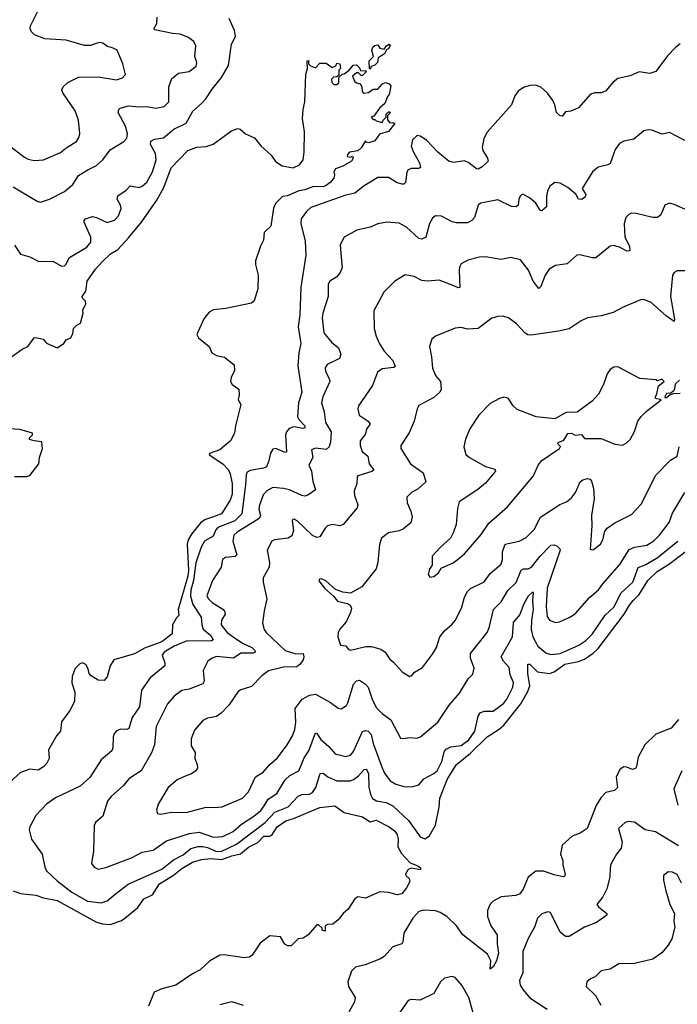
# Model space of a CAD drawing. Extents: x 2057697 to 2160550, y 827490 to 1016834.
# Tile 99 of 256: x 2108249 to 2112576, y 853358 to 859836. Entities that reach past the tile are written whole.
import ezdxf

# ---------------------------------------------------------------- set-up
doc = ezdxf.new("R2010")
doc.units = 0

msp = doc.modelspace()

# ---------------------------------------------------------------- linework, layer by layer
at = {"layer": '0CON20XD'}
for points in [[(2108143.8, 859035), (2108280.8, 858930.8), (2108305, 858918.5), (2108345, 858910), (2108405, 858913.1), (2108518, 858962), (2108562.4, 858997.6), (2108623.8, 859035), (2108638.8, 859061.2), (2108644.2, 859085), (2108635.8, 859175), (2108615, 859236.2), (2108531.9, 859355), (2108525.7, 859375), (2108534.2, 859395), (2108565, 859422.9), (2108635, 859457.1), (2108765, 859460), (2108885, 859441.1), (2108925, 859452.9), (2108946, 859475), (2108928.1, 859545), (2108889.4, 859635), (2108865, 859649.6), (2108822.1, 859662.1), (2108795, 859681.2), (2108775, 859686), (2108758.3, 859681.7), (2108715, 859666.9), (2108675, 859666.9), (2108555, 859701.4), (2108415, 859710.6), (2108346.8, 859736.8), (2108325.8, 859755.8), (2108318, 859775), (2108319.2, 859795), (2108390, 859935)], [(2108205, 858737.5), (2108365, 858642), (2108385, 858636), (2108445, 858654.3), (2108543.2, 858706.8), (2108598.8, 858751.2), (2108635, 858811.5), (2108692, 858845), (2108755, 858877.1), (2108795, 858913.3), (2108845, 858980), (2108934.2, 859035), (2108954, 859056), (2108958.9, 859085), (2108946, 859135), (2108897.1, 859225), (2108900.8, 859245), (2108910, 859255), (2108965, 859270), (2109035, 859261.9), (2109085.9, 859264.1), (2109145, 859254.4), (2109198.8, 859265), (2109230, 859295), (2109230.8, 859395), (2109250.1, 859449.9), (2109295, 859484.4), (2109365, 859495.7), (2109409.8, 859530.2), (2109414.3, 859555), (2109402, 859595), (2109408.9, 859665), (2109395, 859692.9), (2109355, 859721.9), (2109305, 859740), (2109255, 859744.4), (2109138.9, 859768.9), (2109130.8, 859775), (2109151.2, 859811.2), (2109153.3, 859853.3)], [(2108215, 858353.3), (2108255, 858294.4), (2108315, 858275.8), (2108375, 858245.6), (2108467, 858247), (2108525, 858214), (2108543.9, 858216.1), (2108553.3, 858225), (2108577.6, 858272.4), (2108690.7, 858339.3), (2108717.5, 858372.5), (2108716.9, 858405), (2108673.1, 858505), (2108672.9, 858515), (2108681.2, 858525), (2108728, 858542), (2108755, 858535.6), (2108825, 858501.5), (2108872.8, 858517.2), (2108899.4, 858545), (2108916.1, 858593.9), (2108913.1, 858615), (2108890.9, 858655), (2108893.8, 858676.2), (2108950, 858715), (2108975, 858744), (2109035, 858732.5), (2109055, 858740.8), (2109085, 858768), (2109123.5, 858835), (2109147.4, 858915), (2109141.9, 858955), (2109108.9, 859015), (2109112.5, 859037.5), (2109135, 859049.6), (2109195, 859059.6), (2109264, 859116), (2109343.8, 859156.2), (2109389.2, 859235), (2109445, 859285.7), (2109474.7, 859315.3), (2109515, 859378.6), (2109577.5, 859455), (2109621.9, 859535), (2109642.5, 859675), (2109668, 859725), (2109662.5, 859765), (2109627.5, 859845)], [(2112595, 859676.7), (2112565, 859653.8), (2112510.9, 859599.1), (2112435.7, 859494.3), (2112395, 859481.2), (2112325, 859493.8), (2112265, 859465.8), (2112185, 859450), (2112155, 859425.8), (2112104.4, 859365.6), (2112075, 859354.2), (2112034.2, 859354.2), (2112005, 859345.8), (2111925, 859256.2), (2111875.7, 859234.3), (2111840.5, 859229.5), (2111818.9, 859201.1), (2111805, 859203.1), (2111781.1, 859225), (2111771.4, 859275), (2111757.5, 859305), (2111722, 859352), (2111677.5, 859392.5), (2111645, 859406.4), (2111605, 859403.8), (2111565, 859389.1), (2111528.6, 859365), (2111507.1, 859335), (2111486, 859275), (2111325, 859095.6), (2111302.1, 859055), (2111292.9, 858995), (2111295.6, 858975), (2111327.5, 858925), (2111330.8, 858905), (2111292.7, 858867.3), (2111265, 858852.5), (2111255, 858855.8), (2111203.8, 858895), (2111175, 858906.7), (2111105, 858897.5), (2111075, 858903.5), (2110999.5, 858965), (2110925, 859043.1), (2110885, 859070), (2110865, 859074), (2110833.9, 859046.1), (2110825.6, 859005), (2110840.5, 858965), (2110880.5, 858895), (2110885.8, 858864.2), (2110872.9, 858857.1), (2110825, 858857.3), (2110805, 858848.6), (2110796.3, 858833.7), (2110787.1, 858765), (2110775.7, 858754.3), (2110765.8, 858754.2), (2110732.8, 858762.8), (2110675, 858796.8), (2110605, 858796.9), (2110516, 858744), (2110455, 858695.5), (2110395, 858681.8), (2110165, 858599.4), (2110136.3, 858573.7), (2110102, 858525), (2110098.1, 858495), (2110128, 858378), (2110132.4, 858287.6), (2110099.1, 858075), (2110091.8, 857895), (2110081.8, 857815), (2110098.5, 857705), (2110085.4, 857645), (2110078.2, 857558.2), (2110106, 857385), (2110084.6, 857315), (2110076.5, 857225), (2110086.4, 857205), (2110124.4, 857165), (2110125, 857150), (2110115, 857146.9), (2110053, 857157), (2110023, 857147), (2110004.7, 857125.3), (2109997.7, 857105), (2110005, 856992.5), (2109995, 856988), (2109935, 857014), (2109915, 857011.2), (2109898.6, 856985), (2109886.4, 856926.4), (2109872, 856895), (2109853.3, 856885), (2109765, 856870.8), (2109745, 856858.8), (2109738.3, 856841.7), (2109735.6, 856775), (2109711.2, 856585), (2109665, 856539.8), (2109552.3, 856495), (2109539.7, 856480.3), (2109522.6, 856437.4), (2109465.9, 856404.1), (2109443.9, 856366.1)], [(2110555, 859510), (2110550, 859515), (2110547.5, 859565), (2110577, 859593), (2110566.7, 859635), (2110573.3, 859655), (2110585, 859666.7), (2110605, 859670), (2110619.3, 859649.3), (2110647.5, 859642.5), (2110662.5, 859665), (2110680, 859675), (2110686.7, 859665), (2110676.4, 859643.6), (2110661.7, 859638.3), (2110649.3, 859610.7), (2110607.5, 859585), (2110602.5, 859555), (2110585, 859537.5), (2110561.7, 859528.3), (2110555, 859510)], [(2108155, 857588.5), (2108265, 857668.6), (2108303, 857687), (2108345, 857743.3), (2108356.1, 857746.1), (2108403.6, 857733.6), (2108425, 857707.5), (2108495, 857676.2), (2108540, 857705), (2108555, 857730), (2108586.4, 857743.6), (2108599.3, 857770.7), (2108602.5, 857805), (2108623.9, 857826.1), (2108650, 857840), (2108666.7, 857905), (2108663.9, 857926.1), (2108683.3, 857965), (2108682.5, 857985), (2108662.5, 858005), (2108660, 858015), (2108685, 858050), (2108693.8, 858115), (2108747.1, 858195), (2108793.1, 858245), (2108847.1, 858295), (2108894.2, 858325), (2108965, 858400.5), (2109050, 858505), (2109150.8, 858649.2), (2109198.5, 858731.5), (2109245, 858861.2), (2109354.3, 858975.7), (2109415, 858997.5), (2109475, 859000.8), (2109523, 859017), (2109643.3, 859105), (2109685, 859120), (2109700, 859115), (2109734.1, 859084.1), (2109795, 859059.2), (2109835, 859006.2), (2109903.3, 858945), (2109932.7, 858902.7), (2109975.4, 858875.4), (2110047.6, 858862.4), (2110089.6, 858880.4), (2110113.4, 858915), (2110121.8, 858965), (2110122.4, 859097.6), (2110110, 859185), (2110114.4, 859245), (2110126, 859295), (2110132, 859475), (2110142.5, 859515), (2110140, 859565), (2110148.3, 859568.3), (2110150, 859545), (2110161.7, 859531.7), (2110195, 859520), (2110225, 859550), (2110265, 859550), (2110305, 859522.5), (2110328.3, 859531.7), (2110335, 859550), (2110356.4, 859546.4), (2110360, 859515), (2110350, 859505), (2110348.3, 859471.7), (2110335, 859460), (2110313, 859457), (2110300, 859445), (2110303, 859423), (2110315, 859410), (2110335, 859410), (2110348.3, 859421.7), (2110350, 859455), (2110371.7, 859478.3), (2110385, 859480), (2110416.4, 859503.6), (2110443, 859537), (2110465, 859540), (2110485, 859520), (2110491.7, 859501.7), (2110525, 859500), (2110530, 859495), (2110505, 859470), (2110495, 859470), (2110477.5, 859487.5), (2110465, 859487.5), (2110440, 859465), (2110451.7, 859431.7), (2110465, 859420), (2110490, 859415), (2110500, 859395), (2110503, 859363), (2110511.7, 859351.7), (2110545, 859357.5), (2110575, 859380), (2110605, 859380), (2110637, 859413), (2110655, 859422.5), (2110680, 859415), (2110691.7, 859401.7), (2110680, 859345), (2110668.3, 859331.7), (2110652.5, 859285), (2110617.5, 859255), (2110578.3, 859201.7), (2110562.5, 859195), (2110575, 859180), (2110585, 859180), (2110595, 859170), (2110635, 859160), (2110640, 859175), (2110660, 859195), (2110660, 859215), (2110675, 859230), (2110685, 859230), (2110687, 859223), (2110670, 859205), (2110668.3, 859178.3), (2110685, 859157.5), (2110705, 859160), (2110717, 859153), (2110675, 859100), (2110616.4, 859083.6), (2110585, 859040), (2110546.7, 859026.7), (2110531.2, 859031.2), (2110525, 859040), (2110495, 858993.3), (2110475, 858973.8), (2110420, 858965), (2110405, 858950), (2110403.3, 858935), (2110425, 858932.5), (2110438.3, 858938.3), (2110442.5, 858925), (2110433.3, 858905), (2110375, 858872.5), (2110326.7, 858855), (2110316.7, 858835), (2110320, 858815), (2110315, 858793.3), (2110292, 858765), (2110265, 858744.4), (2110245, 858737.1), (2110182.1, 858737.9), (2110125, 858717.3), (2110085, 858710), (2110011.9, 858678.1), (2109977.6, 858672.4), (2109932.8, 858627.2), (2109918.2, 858595), (2109901.7, 858478.3), (2109857.5, 858435), (2109853.3, 858385), (2109834, 858346), (2109801.4, 858248.6), (2109800, 858225), (2109819.2, 858155), (2109815.7, 858065), (2109792.7, 857987.3), (2109775, 857972), (2109605, 857935.5), (2109525, 857928.2), (2109495, 857910.9), (2109461.2, 857868.8), (2109415.6, 857765), (2109425, 857743.8), (2109496.7, 857685), (2109512.5, 857645), (2109545, 857626.7), (2109595.9, 857615.9), (2109660, 857565), (2109662.5, 857525), (2109641.2, 857485), (2109636, 857455), (2109646.7, 857435), (2109690, 857405), (2109693.3, 857365), (2109687.5, 857335), (2109703.3, 857305), (2109668, 857165), (2109662.5, 857115), (2109635.6, 857065), (2109565, 857007.1), (2109497.5, 856982.5), (2109496.7, 856975), (2109522.5, 856955), (2109585.7, 856915), (2109623.8, 856873.8), (2109635, 856848.8), (2109647.6, 856785), (2109647.9, 856715), (2109634.4, 856675.6), (2109577.3, 856585), (2109518, 856562), (2109471.9, 856548.1), (2109441.7, 856528.3), (2109378.4, 856451.6), (2109357.1, 856415), (2109351.3, 856385), (2109360.5, 856215), (2109355.5, 856174.5), (2109291.4, 855955), (2109296.7, 855915), (2109280, 855900), (2109254.4, 855855), (2109251.4, 855795), (2109185, 855742.5), (2109069.7, 855700.3), (2109005, 855663.8), (2108868.6, 855625), (2108843.3, 855585), (2108825, 855512.5), (2108805, 855488.8), (2108765, 855490), (2108719.5, 855519.5), (2108706.7, 855535), (2108700, 855565), (2108685, 855593.3), (2108665, 855603.8), (2108645, 855598.8)], [(2112625, 859042), (2112525, 859093.3), (2112476.2, 859083.8), (2112408.6, 859108.6), (2112385, 859110.8), (2112355, 859104), (2112289.1, 859050.9), (2112224.2, 859035.8), (2112195, 859021.2), (2112167.3, 858982.7), (2112135, 858890), (2112119.7, 858880.3), (2112055, 858865.8), (2112018.8, 858835), (2111951.2, 858725), (2111974.3, 858685), (2111970.6, 858669.4), (2111945, 858653.6), (2111925.5, 858655.5), (2111907.6, 858687.6), (2111855, 858732), (2111805, 858761.2), (2111770, 858765), (2111738.3, 858741.7), (2111721.7, 858708.3), (2111715.8, 858674.2), (2111716, 858604), (2111685, 858579.2), (2111675, 858580), (2111669.3, 858589.3), (2111645, 858630), (2111604, 858665), (2111564, 858686), (2111554, 858686), (2111541.2, 858675), (2111532.5, 858655), (2111530, 858615), (2111515, 858604.3), (2111485, 858606.7), (2111395, 858650), (2111305, 858634.3), (2111282.1, 858627.9), (2111266.2, 858615), (2111242.5, 858535), (2111225, 858515.8), (2111195, 858500), (2111120.3, 858500.3), (2111095, 858507.1), (2111025, 858544.2), (2110984.3, 858545.7), (2110965, 858531.2), (2110945, 858496.2), (2110921.1, 858405), (2110895, 858392), (2110875, 858396.4), (2110795, 858470), (2110745, 858497.1), (2110665, 858504), (2110605, 858492.5), (2110555, 858471.4), (2110468.3, 858451.7), (2110384.3, 858405.7), (2110358, 858355), (2110367, 858247), (2110370, 858205), (2110358.3, 858171.7), (2110335.4, 858144.6), (2110290, 858115), (2110278.6, 858095), (2110279.4, 858015), (2110243.5, 857905), (2110239.1, 857875), (2110250.5, 857775), (2110301.4, 857715), (2110347.1, 857677.1), (2110361.5, 857635), (2110353.5, 857606.5), (2110272.8, 857567.2), (2110258.6, 857545), (2110261.7, 857521.7), (2110285.5, 857475.5), (2110288.9, 857455), (2110243.5, 857355), (2110235.5, 857315), (2110252.9, 857255), (2110260.5, 857185), (2110298.9, 857125), (2110294.5, 857055.5), (2110285, 857026.2), (2110265, 857009.2), (2110195, 857016.6), (2110169.2, 857005), (2110177.3, 856955), (2110152.5, 856905), (2110168.6, 856865), (2110177.1, 856797.1), (2110195, 856742.5), (2110145, 856708), (2110125, 856701.1), (2110105, 856704.6), (2110025, 856743.4), (2109985, 856752.4), (2109915, 856757.7), (2109875, 856735.7), (2109850.2, 856709.8), (2109824.6, 856635.4), (2109821.8, 856615), (2109832.7, 856575), (2109825.6, 856555), (2109679.5, 856465), (2109658.8, 856445), (2109651.8, 856405), (2109678.1, 856315), (2109665.9, 856304.1), (2109602.9, 856297.1), (2109584.4, 856285), (2109575.4, 856234.6), (2109516.7, 856146.7), (2109480.8, 856045), (2109490.8, 856025), (2109515, 856000.6), (2109585, 855958.1), (2109597.1, 855945), (2109601.1, 855925), (2109577.9, 855885), (2109573.8, 855855), (2109614.6, 855805), (2109654.5, 855775), (2109715.5, 855735), (2109777.1, 855705), (2109796.8, 855685), (2109798.9, 855675), (2109785, 855669.1), (2109705, 855668.6), (2109655, 855636.1), (2109545, 855645.4), (2109515.8, 855635), (2109487.1, 855615), (2109455.6, 855555), (2109462.9, 855485), (2109454.4, 855465.6), (2109365, 855431.1), (2109315, 855422.9), (2109265, 855385.7), (2109221.1, 855335), (2109147.8, 855185), (2109135.5, 855065), (2109116.9, 855013.1), (2109047.5, 854895), (2108968, 854842), (2108933, 854797), (2108850.8, 854725), (2108825.7, 854695), (2108795.7, 854595), (2108748.8, 854555), (2108740, 854535), (2108735.6, 854365), (2108722, 854285), (2108739.7, 854259.7), (2108765, 854248), (2108815, 854258.6), (2108985, 854322.5), (2109055, 854357.9), (2109127.1, 854372.9), (2109215, 854433.8), (2109367.3, 854482.8), (2109430.1, 854490.1), (2109525, 854457.6), (2109585, 854463.1), (2109654.7, 854495.3), (2109707.5, 854542.5), (2109788.7, 854595), (2109835, 854634), (2109856.6, 854663.4), (2109885, 854708.5), (2109940, 854745), (2109995.2, 854834.8), (2110027.6, 854862.4), (2110085.3, 854894.7), (2110121.3, 854978.7), (2110152, 855025), (2110195, 855144), (2110205, 855140.8), (2110230.9, 855100.8), (2110283.5, 855053.5), (2110325, 855005.7), (2110395, 854988.1), (2110425, 854998.1), (2110445, 855021.4), (2110505, 855151.9), (2110525, 855160.4), (2110542.5, 855155), (2110562.1, 855132.1), (2110575.8, 855075), (2110633.4, 854913.4), (2110649.5, 854879.5), (2110687.8, 854827.8), (2110725, 854806.7), (2110785, 854789.5), (2110835, 854790), (2110875, 854802.5), (2110907.9, 854842.1), (2110975, 854875.5), (2110995, 854894.4), (2111026.9, 854955), (2111045, 855023.8), (2111055, 855037.1), (2111085, 855052.1), (2111155, 855060.9), (2111205, 855098.9), (2111243.1, 855155), (2111266.9, 855253.1), (2111280, 855275), (2111305, 855287.5), (2111365, 855285.8), (2111435, 855339.1), (2111454.6, 855365), (2111494.6, 855445), (2111498.9, 855475), (2111476.2, 855525), (2111470.9, 855575), (2111431.5, 855615), (2111417.8, 855645), (2111491.1, 855775), (2111499, 855871), (2111540.1, 855919.9), (2111568.2, 855995), (2111597.9, 856045), (2111621.7, 856068.3), (2111625, 856071.2), (2111627.1, 856065), (2111622.4, 856015), (2111627.9, 855955), (2111616.5, 855885), (2111614.4, 855825), (2111626.5, 855775), (2111658.8, 855715), (2111711.3, 855671.3), (2111745, 855658.8), (2111805, 855665.3), (2111928.7, 855721.3), (2111975, 855751.5), (2112018.2, 855795), (2112101.3, 855918.7), (2112159.4, 855970.6), (2112207.8, 856065), (2112283.7, 856135), (2112318.3, 856231.7), (2112365, 856250.3), (2112443.7, 856296.3), (2112580.7, 856405)], [(2112645, 858580), (2112555, 858621.2), (2112525, 858628.8), (2112494.2, 858615.8), (2112467, 858553), (2112445.6, 858534.4), (2112415, 858534.3), (2112305, 858561.9), (2112275, 858562.5), (2112256.7, 858555), (2112238, 858535), (2112227, 858493), (2112231.4, 858405), (2112262.2, 858345), (2112263.3, 858315), (2112245, 858312.5), (2112195, 858340), (2112155, 858351.2), (2112134.2, 858345.8), (2112039.7, 858270.3), (2112015, 858268.6), (2111935, 858290), (2111915, 858287.5), (2111851.2, 858228.8), (2111775, 858218.8), (2111733.3, 858195), (2111705.8, 858155), (2111679.1, 858080.9), (2111665, 858068), (2111627.5, 858115), (2111597.3, 858187.3), (2111545, 858256), (2111480.5, 858270.5), (2111415, 858259.2), (2111314.3, 858275.7), (2111275, 858274.3), (2111197.5, 858255), (2111155, 858228.8), (2111143, 858207), (2111140, 858185), (2111145.7, 858075), (2111135, 858071.4), (2111104.7, 858084.7), (2111008.5, 858121.5), (2110935, 858116.2), (2110895, 858120.9), (2110845, 858145.5), (2110785, 858158), (2110716.7, 858115), (2110645, 858043.3), (2110580.3, 857919.7), (2110582.5, 857805), (2110594.3, 857755), (2110615, 857708.8), (2110647.1, 857655), (2110704.6, 857594.6), (2110719.2, 857555), (2110711.2, 857548.8), (2110635, 857538.1), (2110602.4, 857517.6), (2110571.3, 857428.7), (2110477.5, 857295), (2110474.2, 857275), (2110482.9, 857235), (2110542, 857195), (2110555.8, 857175), (2110532.7, 857147.3), (2110522.4, 857107.6), (2110490, 857065), (2110488.6, 857035), (2110501.9, 856995), (2110539.4, 856965), (2110548.2, 856915), (2110578.6, 856875), (2110566.9, 856863.1), (2110475, 856835.8), (2110470.5, 856829.5), (2110466.9, 856785), (2110450, 856735), (2110451.1, 856705), (2110473.1, 856645), (2110470, 856625), (2110378, 856515), (2110355, 856506.9), (2110305, 856514.4), (2110274.3, 856505.7), (2110259.2, 856490.8), (2110225, 856434.2), (2110205, 856430), (2110175, 856441.4), (2110075, 856538.8), (2110055, 856550), (2110045, 856547.5), (2110042.3, 856537.7), (2110050.8, 856475), (2110039.7, 856440.3), (2110015, 856424), (2109925, 856414.2), (2109908.8, 856405), (2109877.5, 856345), (2109893.1, 856265), (2109890, 856235), (2109852, 856165), (2109852, 856135), (2109874.4, 856025), (2109856.7, 855946.7), (2109846.9, 855865), (2109856.9, 855825), (2109870, 855805), (2109995, 855686.5), (2110065, 855663.3), (2110115, 855666), (2110118.8, 855645), (2110113.8, 855625), (2110095.2, 855594.8), (2110072.6, 855577.4), (2109985, 855575.6), (2109886.9, 855553.1), (2109841.7, 855518.3), (2109775, 855448.1), (2109705, 855426.9), (2109686, 855415), (2109625, 855325.7), (2109575, 855273.1), (2109545, 855252.2), (2109485, 855241.4), (2109454, 855225), (2109399.1, 855160.9), (2109377.5, 855105), (2109378.3, 855058.3), (2109402.9, 855015), (2109401.9, 854975), (2109417.5, 854935), (2109418.3, 854911.7), (2109408, 854895), (2109379.2, 854875), (2109332.5, 854857.5), (2109285, 854835.7), (2109225.8, 854784.2), (2109160, 854675), (2109150, 854635), (2109155, 854613.3), (2109175, 854608.8), (2109247.6, 854622.4), (2109345, 854620), (2109475, 854655.6), (2109525, 854652.5), (2109582.1, 854657.9), (2109715, 854713.3), (2109755.5, 854755), (2109800.8, 854855), (2109850, 854885), (2109893.9, 854936.1), (2109945, 854978.9), (2110009.6, 855065), (2110044.7, 855125.3), (2110059.3, 855165), (2110066.6, 855215), (2110061.8, 855305), (2110108.5, 855365), (2110155, 855391.5), (2110195, 855399.4), (2110295, 855342.9), (2110345, 855306), (2110365, 855302), (2110398.8, 855325), (2110408.9, 855341.1), (2110445.4, 855464.6), (2110465, 855485.7), (2110485, 855490), (2110525, 855464.2), (2110542.9, 855445), (2110567.9, 855365), (2110595, 855310.8), (2110635, 855271.9), (2110690.4, 855230.4), (2110755, 855110), (2110775, 855106.2), (2110815, 855114), (2110865, 855109.4), (2110889.2, 855120.8), (2110999.4, 855215), (2111074.3, 855325.7), (2111142.2, 855405), (2111200.2, 855499.8), (2111229.7, 855530.3), (2111240.3, 855570.3), (2111214.6, 855635), (2111214.4, 855665), (2111325.6, 855805), (2111338.5, 855835), (2111367.8, 855955), (2111416.4, 856005), (2111460.5, 856079.5), (2111516.7, 856133.3), (2111547.7, 856215), (2111565, 856223.1), (2111595, 856223.4), (2111616, 856234), (2111671.1, 856305), (2111745, 856379.7), (2111765, 856380.6), (2111785, 856372), (2111803.8, 856355), (2111805.7, 856345), (2111720, 856095), (2111713.2, 855975), (2111719.5, 855909.5), (2111735, 855885.6), (2111775, 855871.1), (2111800, 855875), (2111865, 855902.9), (2111905, 855927.1), (2111999.5, 856035), (2112058.6, 856085), (2112086.9, 856125), (2112199.1, 856250.9), (2112259.8, 856350.2), (2112295, 856365.5), (2112375, 856377.9), (2112421.8, 856408.2), (2112459.5, 856445), (2112523.1, 856526.9), (2112545, 856589.2), (2112625.3, 856724.7)], [(2112635, 858184.2), (2112575, 858184), (2112555, 858173.8), (2112544.4, 858155.6), (2112530.6, 858015), (2112558.1, 857865), (2112555, 857851.2), (2112505.6, 857885), (2112405, 857974.4), (2112355, 857994.4), (2112335, 857992.5), (2112215, 857943.1), (2112155, 857908.6), (2112075, 857888.1), (2111985.6, 857874.4), (2111944.5, 857855.5), (2111865, 857802.5), (2111795, 857786.2), (2111615, 857761.1), (2111593.2, 857763.2), (2111575, 857773.3), (2111517.1, 857835), (2111465, 857874.2), (2111425, 857885.8), (2111395, 857884.2), (2111355, 857872), (2111265, 857804.2), (2111195, 857800), (2111155, 857810), (2111115, 857806.2), (2110985, 857753.8), (2110960, 857735), (2110946.2, 857685), (2110958.8, 857618.8), (2110964.4, 857544.4), (2110984.3, 857495), (2111017.8, 857455), (2111021.9, 857405), (2111014.2, 857385), (2110975, 857350), (2110875, 857296.7), (2110864.3, 857275.7), (2110844.5, 857195.5), (2110812.8, 857117.2), (2110758, 857035), (2110756, 857015), (2110820.8, 856915), (2110903.8, 856855), (2110921.2, 856795), (2110871.1, 856748.9), (2110828, 856725), (2110796.2, 856695), (2110797.7, 856657.7), (2110823, 856603), (2110832.5, 856565), (2110822.5, 856525), (2110775, 856485.6), (2110745, 856473.5), (2110675, 856459.4), (2110630.8, 856425), (2110616.6, 856383.4), (2110606.7, 856265), (2110595, 856222.5), (2110500, 856105), (2110425, 856063.3), (2110375, 856070), (2110326.7, 856086.7), (2110263.8, 856145), (2110235, 856157.5), (2110222.5, 856155), (2110216.7, 856145), (2110255.6, 856095.6), (2110314.2, 856044.2), (2110339.5, 856009.5), (2110405.9, 855995.9), (2110423.9, 855983.9), (2110433.3, 855965), (2110426.2, 855935), (2110396.7, 855875), (2110355, 855826.2), (2110344.2, 855805), (2110342, 855775), (2110360.7, 855720.7), (2110395, 855716.2), (2110412.3, 855692.3), (2110425, 855688), (2110527.3, 855712.7), (2110565, 855711.4), (2110624.3, 855694.3), (2110654.2, 855674.2), (2110685, 855628.8), (2110709.7, 855609.7), (2110765, 855546.2), (2110815, 855514.3), (2110829.7, 855520.3), (2110846.2, 855543.8), (2110900, 855575), (2110965, 855661.2), (2110991.9, 855705), (2111013.1, 855775), (2111045, 855815.8), (2111095, 855858.6), (2111115, 855884.2), (2111155.4, 855964.6), (2111175, 856036), (2111196, 856074), (2111215, 856093.5), (2111305, 856137.5), (2111345, 856191.8), (2111416.6, 856253.4), (2111426.1, 856283.9), (2111426.7, 856335), (2111444.4, 856385.6), (2111535, 856404.4), (2111580.9, 856429.1), (2111635, 856482.9), (2111676.3, 856563.7), (2111802.9, 856647.1), (2111846.9, 856665), (2111880.4, 856689.6), (2111906.2, 856725), (2111937.8, 856795), (2111955, 856809.6), (2111985, 856816.7), (2112002.4, 856812.4), (2112010.9, 856800.9), (2112023.7, 856753.7), (2112029.3, 856685), (2112011.4, 856575), (2112013, 856507), (2112002.5, 856352.5), (2112015, 856347.5), (2112025, 856351.2), (2112070, 856385), (2112087.1, 856415), (2112099.3, 856470.7), (2112115, 856490.8), (2112164.5, 856525.5), (2112275, 856580), (2112339.8, 856650.2), (2112432.6, 856837.4), (2112531.8, 856938.2), (2112574.7, 856965.3), (2112588.2, 857025)], [(2110948.3, 856168.3), (2110975, 856173.3), (2111005, 856197.5), (2111021.7, 856228.3), (2111106.2, 856263.8), (2111175, 856321.2), (2111285, 856450), (2111336.6, 856523.4), (2111457.9, 856632.1), (2111629.2, 856835), (2111661.2, 856905), (2111684.5, 856935.5), (2111800, 857015), (2111807.5, 857027.5), (2111790, 857045), (2111792.5, 857055), (2111829.3, 857070.7), (2111856.4, 857113.6), (2111880, 857115), (2111905, 857102.5), (2111945, 857106.7), (2111965, 857081.2), (2112075, 857080.8), (2112165, 857044), (2112215, 857036.2), (2112240.3, 857049.7), (2112265, 857073.8), (2112294.3, 857125.7), (2112317.5, 857195), (2112337.5, 857225), (2112370.8, 857259.2), (2112470, 857335), (2112433.3, 857343.3), (2112432.5, 857355), (2112442.5, 857375), (2112453, 857427), (2112490, 857455), (2112475, 857470), (2112445, 857460), (2112435, 857467.5), (2112330, 857475), (2112185, 857552), (2112159.5, 857550.5), (2112135, 857533.8), (2112114.2, 857505), (2112090.8, 857435), (2112056.8, 857373.2), (2112015, 857326.2), (2111917.1, 857252.9), (2111845, 857250.8), (2111770.7, 857209.3), (2111647.7, 857222.3), (2111522.4, 857272.4), (2111496.2, 857295), (2111462.5, 857345), (2111435, 857353.3), (2111406.1, 857343.9), (2111345, 857310), (2111271.2, 857235), (2111210, 857145), (2111183, 857077), (2111172.5, 857025), (2111184, 856975), (2111208.8, 856955), (2111315, 856895.7), (2111375, 856878.8), (2111378.8, 856865), (2111315, 856785.8), (2111264, 856745), (2111141.2, 856665), (2111130.5, 856619.5), (2111120.6, 856515), (2111104.3, 856465), (2111083.8, 856425), (2111015, 856363.3), (2110964.2, 856305.8), (2110963, 856247), (2110945, 856220), (2110937.5, 856185), (2110948.3, 856168.3)], [(2112590, 857465), (2112561.7, 857438.3), (2112557.5, 857405), (2112549.3, 857390.7), (2112531.7, 857378.3), (2112505, 857377.5), (2112493.3, 857355), (2112495, 857350), (2112505, 857351.2), (2112530, 857370), (2112552.5, 857377.5), (2112595, 857378.8)], [(2108215, 856830), (2108295, 856830), (2108315, 856836.7), (2108374.3, 856915), (2108380, 856955), (2108400, 857015), (2108395, 857058.8), (2108345, 857064.4), (2108313.3, 857075), (2108313.3, 857085), (2108333.3, 857105), (2108332.5, 857115), (2108250.9, 857140.9), (2108185, 857143.5)], [(2109443.9, 856366.1), (2109407.2, 856262.8), (2109393.4, 856146.6), (2109375, 856081.9), (2109372.4, 856042.4), (2109388.5, 855988.5), (2109444.1, 855905), (2109448.1, 855855), (2109457, 855827), (2109506.1, 855785), (2109522.5, 855755), (2109510.5, 855749.5), (2109345, 855747.4), (2109265.6, 855715), (2109199.4, 855675), (2109185.6, 855655), (2109204.5, 855605), (2109203.6, 855585), (2109107.1, 855505), (2109050.6, 855425), (2109037.3, 855315), (2108988.2, 855245), (2108966.6, 855173.4), (2108955, 855165.6), (2108915, 855168.6), (2108885, 855157.5), (2108868.6, 855135), (2108863.1, 855115), (2108862.2, 855045), (2108855, 855026), (2108784.6, 854965.4), (2108709.7, 854850.3), (2108647, 854793), (2108485, 854715.6), (2108425.4, 854674.6), (2108355, 854600), (2108315.8, 854525), (2108311.9, 854505), (2108326.9, 854445), (2108396.9, 854345), (2108415, 854260), (2108426.1, 854236.1), (2108495, 854170.9), (2108591.1, 854095), (2108695, 854036.6), (2108785, 854025.5), (2108825, 854037.8), (2108876.3, 854083.7), (2108962.1, 854147.9), (2109185, 854247.4), (2109260.8, 854309.2), (2109325, 854341.6), (2109375, 854383.1), (2109424, 854396), (2109453.9, 854396.1), (2109485, 854389.3), (2109540.6, 854365), (2109575, 854362.9), (2109675, 854411.4), (2109864.2, 854555), (2109928.6, 854621.4), (2110015, 854657.2), (2110081.5, 854728.5), (2110105, 854737.5), (2110155, 854740.4), (2110175, 854752.1), (2110197.6, 854785), (2110226.4, 854876.4), (2110245, 854878.9), (2110276.9, 854855), (2110335, 854828.4), (2110425, 854828.7), (2110445, 854836.2), (2110478.6, 854861.4), (2110515, 854902.7), (2110530, 854905), (2110545.2, 854875), (2110546, 854786), (2110557.7, 854737.8), (2110571, 854711), (2110596.3, 854696.3), (2110661.4, 854685), (2110705, 854663.3), (2110807, 854567), (2110885, 854460.8), (2110915, 854445.7), (2110943.1, 854465), (2110985, 854536), (2111008.4, 854655), (2111013.5, 854715), (2111065, 854842.1), (2111122.8, 854935), (2111215, 855010.7), (2111325, 855118.4), (2111405, 855167.4), (2111435, 855193.6), (2111545.8, 855335), (2111592.9, 855415), (2111606.3, 855453.7), (2111592.1, 855535), (2111593.1, 855596.9), (2111606.9, 855595), (2111655.3, 855545.3), (2111735, 855534.1), (2111765, 855545.3), (2111836.9, 855595), (2111925, 855612.4), (2111965, 855628.6), (2112022.4, 855667.6), (2112055, 855699.1), (2112227.3, 855925), (2112261.1, 855985), (2112285.2, 856014.8), (2112324.8, 856055.2), (2112382.8, 856147.2), (2112443.1, 856205), (2112518.5, 856251.5), (2112645, 856349.1)], [(2108645, 855598.8), (2108615, 855566.7), (2108594.3, 855515), (2108592.3, 855472.3), (2108611.7, 855411.7), (2108608.8, 855351.2), (2108578.3, 855291.7), (2108523, 855217), (2108518, 855155), (2108492, 855125), (2108438.3, 855031.7), (2108442.5, 854975), (2108428.5, 854945), (2108405, 854920.5), (2108370.5, 854899.5), (2108315, 854904.2), (2108255, 854883.8), (2108185, 854820)], [(2112585, 855232.9), (2112536, 855175), (2112434.7, 855135.3), (2112362.5, 855065), (2112319.2, 854985), (2112307.9, 854922.1), (2112300.3, 854909.7), (2112282.3, 854902.3), (2112245, 854918.8), (2112225, 854920), (2112201.2, 854905), (2112173.8, 854855), (2112183.3, 854785), (2112162.5, 854765), (2112105, 854752.5), (2112073.1, 854716.9), (2112042.7, 854665), (2111983.1, 854515), (2111937.5, 854485), (2111885, 854464.5), (2111818, 854405), (2111808.6, 854345), (2111824, 854305), (2111822, 854275), (2111837.6, 854212.4), (2111835, 854200), (2111825, 854195.8), (2111765, 854209.1), (2111695, 854234.1), (2111645, 854234.5), (2111594.7, 854195.3), (2111562.5, 854115), (2111540, 854085), (2111514.5, 854074.5), (2111416.7, 854065), (2111365, 854035.6), (2111344, 854016), (2111327.1, 853975), (2111327.7, 853935), (2111349.1, 853875), (2111390.5, 853815), (2111390, 853755), (2111398.8, 853695), (2111386.7, 853645), (2111365, 853604), (2111345, 853590), (2111350, 853645), (2111327.8, 853687.8), (2111165, 853814.5), (2111123.4, 853873.4), (2111059.2, 853935), (2111015, 853962.5), (2110985, 853972.5), (2110907.3, 853977.3), (2110875, 853968.6), (2110835.6, 853925), (2110776.5, 853825), (2110770.9, 853769.1), (2110764.4, 853755.5), (2110704.6, 853735.4), (2110646.6, 853673.4), (2110623.3, 853656.7), (2110522.2, 853617.8), (2110458.6, 853601.4), (2110431.4, 853575), (2110408.1, 853505), (2110412.9, 853475), (2110457.3, 853402.7), (2110451.9, 853375), (2110404, 853286)], [(2112606.8, 854893.2), (2112554.4, 854775), (2112579.2, 854669.2)], [(2108206.7, 854105), (2108255, 854087.5), (2108355, 854075.5), (2108405, 854058.9), (2108495, 854040.8), (2108755, 853897.7), (2108793.2, 853886.8), (2108845, 853882.7), (2108915, 853907.7), (2108938.1, 853921.9), (2109025.5, 853995), (2109065, 854051.1), (2109121.9, 854078.1), (2109169.9, 854150.1), (2109261.4, 854208.6), (2109315, 854250.7), (2109385, 854292.5), (2109445, 854311.8), (2109506.7, 854316.7), (2109578.9, 854311.1), (2109645, 854335.9), (2109701.3, 854348.7), (2109755, 854391.9), (2109816.9, 854423.1), (2109855, 854463.8), (2109895, 854464.2), (2109909.1, 854470.9), (2109942.5, 854525), (2110000, 854565), (2110050.1, 854579.9), (2110225, 854653.5), (2110323.6, 854663.6), (2110385, 854620.8), (2110505, 854590.6), (2110555, 854559.2), (2110595, 854568.6), (2110681.2, 854525), (2110715, 854499.2), (2110732.9, 854475), (2110740, 854445), (2110737.5, 854395), (2110761.1, 854351.1), (2110819.1, 854289.1), (2110868.3, 854268.3), (2110886.2, 854255), (2110886.7, 854243.3), (2110825, 854253.3), (2110806.1, 854243.9), (2110787.5, 854215), (2110790, 854205), (2110812, 854185), (2110815.6, 854165), (2110795, 854123.3), (2110763.3, 854085), (2110735, 854078.8), (2110675, 854094), (2110617.7, 854097.7), (2110525, 854056.2), (2110474, 854066), (2110455, 854052.5), (2110410, 853985), (2110376.7, 853955), (2110345, 853913.3), (2110310, 853885), (2110275, 853882.5), (2110260, 853875), (2110260, 853845), (2110255, 853840), (2110240, 853845), (2110238.3, 853858.3), (2110215, 853880), (2110205, 853880), (2110147.5, 853815), (2110115, 853792.5), (2110081.7, 853788.3), (2110035, 853742.5), (2110013, 853743), (2109993.6, 853753.6), (2109965, 853802.5), (2109895, 853807.5), (2109830.5, 853759.6), (2109778.3, 853681.7), (2109761.7, 853668.3), (2109726.7, 853663.3), (2109595, 853683.6), (2109565, 853680.5), (2109498.8, 853641.2), (2109436.2, 853585), (2109385, 853558.2), (2109275.5, 853484.5), (2109185, 853460.8), (2109133.1, 853437), (2109097.5, 853345)], [(2112585, 854401.4), (2112433.3, 854493.3), (2112365.4, 854505.4), (2112295, 854555.6), (2112255, 854561.4), (2112233.3, 854555), (2112190, 854515), (2112213.1, 854425), (2112207.8, 854385), (2112175.8, 854345), (2112139.4, 854280.6), (2112133.4, 854256.6), (2112132.5, 854195), (2112112.1, 854117.9), (2112085.8, 854065), (2112047.5, 854015), (2112058.3, 853998.3), (2112112.5, 853955), (2112112.5, 853945), (2112044.6, 853895.4), (2111964.7, 853865.4), (2111865, 853804.2), (2111840, 853805), (2111805, 853832.5), (2111741.2, 853961.2), (2111725, 853966), (2111685, 853952.5), (2111655.8, 853925), (2111635.7, 853865), (2111595, 853792), (2111558.9, 853705), (2111559.4, 853565), (2111537.5, 853515), (2111542.2, 853485), (2111558.8, 853455), (2111605, 853400), (2111720.6, 853325)], [(2112602.9, 854155), (2112575, 854211.2), (2112545, 854227.5), (2112515, 854228.8), (2112486.2, 854205), (2112486.2, 854175), (2112500, 854105), (2112527.5, 854015), (2112557.1, 853955), (2112554.2, 853905), (2112560, 853865), (2112540.9, 853789.1), (2112515, 853746.2), (2112475, 853697.5), (2112414.5, 853655.5), (2112295, 853626.9), (2112192.5, 853625), (2112135, 853590), (2112075, 853577.5), (2112035, 853538.8), (2112004, 853526), (2111980, 853505), (2111976.2, 853475), (2112037.1, 853415), (2112072.6, 853352.6)], [(2111248, 853248), (2111205, 853402.5), (2111157.5, 853485), (2111115, 853533.8), (2111095, 853540), (2111045, 853530), (2111018, 853505), (2110975, 853428.6), (2110885, 853385.7), (2110825, 853390), (2110805, 853383.3), (2110748.7, 853301.3)], [(2109721.2, 853351.2), (2109645, 853373.3), (2109565, 853354)]]:
    msp.add_lwpolyline(points, dxfattribs=at)

doc.saveas('drawing.dxf')
